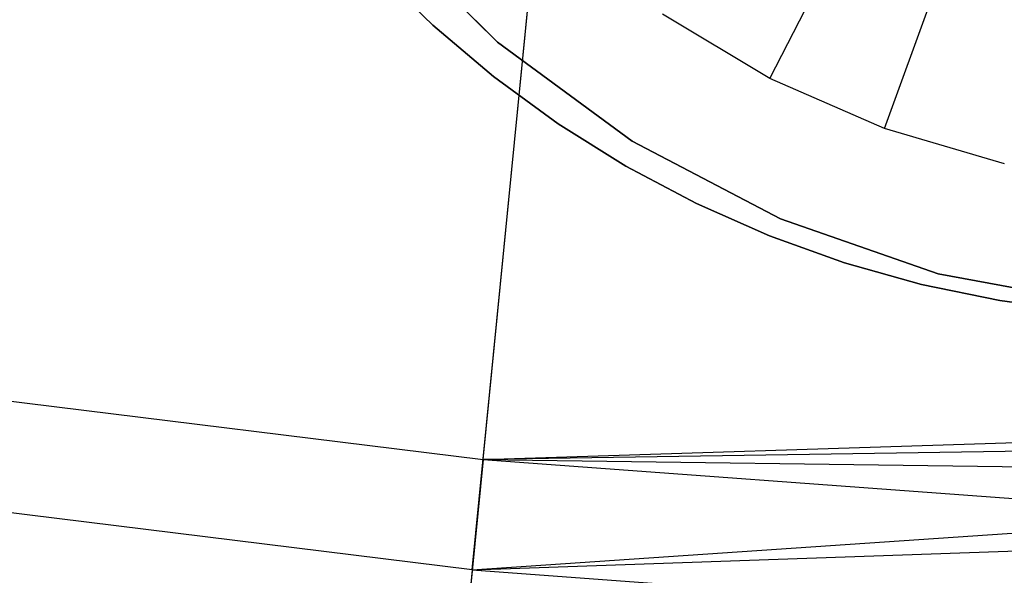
# Model space of a CAD drawing. Extents: x -390 to 397, y -401 to 400.
# Tile 132 of 192: x -39.05 to -35.84, y -382.19 to -380.38. Entities that reach past the tile are written whole.
import ezdxf

# ---------------------------------------------------------------- set-up
doc = ezdxf.new("R2010")
doc.units = 0
doc.header["$LTSCALE"] = 25.4
doc.layers.get('0').update_dxf_attribs({"linetype": 'CONTINUOUS'})

# ---------------------------------------------------------------- blocks, each defined once
blk = doc.blocks.new('FOURTY_ROUND_VII_ZWIS_STL')
at = {"color": 0}
for p, q in [((-36.6034, -380.5701, -893.9487), (-35.6892, -378.7913, -895.9487)), ((-36.6034, -380.5701, -893.9487), (-35.6892, -378.7913, -895.9487)), ((-36.2293, -380.7335, -893.9487), (-35.5453, -378.8541, -895.9487)), ((-36.2293, -380.7335, -893.9487), (-35.5453, -378.8541, -895.9487)), ((-56.2329, -379.5076, -934.1234), (-37.5384, -381.8133, -934.1234)), ((-56.2329, -379.5076, -934.1234), (-37.5384, -381.8133, -934.1234)), ((-37.5739, -382.1731, -935.584), (-37.3164, -379.559, -936)), ((-37.5739, -382.1731, -935.584), (-37.3164, -379.559, -936)), ((-37.5384, -381.8133, -934.1234), (-37.3164, -379.559, -934.5)), ((-37.5384, -381.8133, -934.1234), (-37.3164, -379.559, -934.5)), ((-37.5739, -382.1731, -935.584), (-56.2859, -379.8651, -935.584)), ((-37.5739, -382.1731, -935.584), (-56.2859, -379.8651, -935.584)), ((-37.8784, -380.0672, -895.4487), (-37.4917, -380.452, -895.4487)), ((-37.4917, -380.452, -897.9487), (-37.8784, -380.0672, -897.9487)), ((-37.4917, -380.452, -897.9487), (-37.8784, -380.0672, -897.9487)), ((-37.8784, -380.0672, -895.4487), (-37.4917, -380.452, -895.4487)), ((-37.8896, -380.2142, -895.43), (-37.7032, -380.3962, -895.43)), ((-37.7032, -380.3962, -899.43), (-37.8896, -380.2142, -899.43)), ((-37.8896, -380.2142, -895.43), (-37.7032, -380.3962, -895.43)), ((-37.7032, -380.3962, -899.43), (-37.8896, -380.2142, -899.43)), ((-36.6034, -380.5701, -893.9487), (-36.9539, -380.3611, -893.9487)), ((-36.6034, -380.5701, -893.9487), (-36.9539, -380.3611, -893.9487)), ((-37.7032, -380.3962, -895.43), (-37.5043, -380.5645, -895.43)), ((-37.5043, -380.5645, -899.43), (-37.7032, -380.3962, -899.43)), ((-37.7032, -380.3962, -895.43), (-37.5043, -380.5645, -895.43)), ((-37.7032, -380.3962, -895.43), (-37.7032, -380.3962, -899.43)), ((-37.5043, -380.5645, -899.43), (-37.7032, -380.3962, -899.43)), ((-37.7032, -380.3962, -895.43), (-37.7032, -380.3962, -899.43)), ((-37.4917, -380.452, -895.4487), (-37.052, -380.7749, -895.4487)), ((-37.052, -380.7749, -897.9487), (-37.4917, -380.452, -897.9487)), ((-37.4917, -380.452, -897.9487), (-37.4917, -380.452, -895.4487)), ((-37.052, -380.7749, -897.9487), (-37.4917, -380.452, -897.9487)), ((-37.4917, -380.452, -895.4487), (-37.052, -380.7749, -895.4487)), ((-37.4917, -380.452, -897.9487), (-37.4917, -380.452, -895.4487)), ((-37.5043, -380.5645, -895.43), (-37.2938, -380.7181, -895.43)), ((-37.2938, -380.7181, -899.43), (-37.5043, -380.5645, -899.43)), ((-37.5043, -380.5645, -895.43), (-37.2938, -380.7181, -895.43)), ((-37.5043, -380.5645, -895.43), (-37.5043, -380.5645, -899.43)), ((-37.2938, -380.7181, -899.43), (-37.5043, -380.5645, -899.43)), ((-37.5043, -380.5645, -895.43), (-37.5043, -380.5645, -899.43)), ((-36.2293, -380.7335, -893.9487), (-36.6034, -380.5701, -893.9487)), ((-36.2293, -380.7335, -893.9487), (-36.6034, -380.5701, -893.9487)), ((-37.2938, -380.7181, -895.43), (-37.073, -380.8564, -895.43)), ((-37.073, -380.8564, -899.43), (-37.2938, -380.7181, -899.43)), ((-37.2938, -380.7181, -895.43), (-37.073, -380.8564, -895.43)), ((-37.2938, -380.7181, -895.43), (-37.2938, -380.7181, -899.43)), ((-37.073, -380.8564, -899.43), (-37.2938, -380.7181, -899.43)), ((-37.2938, -380.7181, -895.43), (-37.2938, -380.7181, -899.43)), ((-35.8378, -380.8487, -893.9487), (-36.2293, -380.7335, -893.9487)), ((-35.8378, -380.8487, -893.9487), (-36.2293, -380.7335, -893.9487)), ((-37.052, -380.7749, -895.4487), (-36.569, -381.0286, -895.4487)), ((-36.569, -381.0286, -897.9487), (-37.052, -380.7749, -897.9487)), ((-37.052, -380.7749, -897.9487), (-37.052, -380.7749, -895.4487)), ((-36.569, -381.0286, -897.9487), (-37.052, -380.7749, -897.9487)), ((-37.052, -380.7749, -895.4487), (-36.569, -381.0286, -895.4487)), ((-37.052, -380.7749, -897.9487), (-37.052, -380.7749, -895.4487)), ((-37.073, -380.8564, -895.43), (-36.8428, -380.9785, -895.43)), ((-36.8428, -380.9785, -899.43), (-37.073, -380.8564, -899.43)), ((-37.073, -380.8564, -895.43), (-36.8428, -380.9785, -895.43)), ((-37.073, -380.8564, -895.43), (-37.073, -380.8564, -899.43)), ((-36.8428, -380.9785, -899.43), (-37.073, -380.8564, -899.43)), ((-37.073, -380.8564, -895.43), (-37.073, -380.8564, -899.43)), ((-37.5739, -382.1731, -935.584), (-19.0669, -380.9111, -936)), ((-37.5739, -382.1731, -935.584), (-19.0669, -380.9111, -936)), ((-36.8428, -380.9785, -895.43), (-36.6046, -381.084, -895.43)), ((-36.6046, -381.084, -899.43), (-36.8428, -380.9785, -899.43)), ((-36.8428, -380.9785, -895.43), (-36.6046, -381.084, -895.43)), ((-36.8428, -380.9785, -895.43), (-36.8428, -380.9785, -899.43)), ((-36.6046, -381.084, -899.43), (-36.8428, -380.9785, -899.43)), ((-36.8428, -380.9785, -895.43), (-36.8428, -380.9785, -899.43)), ((-36.569, -381.0286, -895.4487), (-36.0537, -381.2075, -895.4487)), ((-36.0537, -381.2075, -897.9487), (-36.569, -381.0286, -897.9487)), ((-36.569, -381.0286, -897.9487), (-36.569, -381.0286, -895.4487)), ((-36.0537, -381.2075, -897.9487), (-36.569, -381.0286, -897.9487)), ((-36.569, -381.0286, -895.4487), (-36.0537, -381.2075, -895.4487)), ((-36.569, -381.0286, -897.9487), (-36.569, -381.0286, -895.4487)), ((-36.6046, -381.084, -895.43), (-36.3594, -381.1721, -895.43)), ((-36.3594, -381.1721, -899.43), (-36.6046, -381.084, -899.43)), ((-36.6046, -381.084, -895.43), (-36.3594, -381.1721, -895.43)), ((-36.6046, -381.084, -895.43), (-36.6046, -381.084, -899.43)), ((-36.3594, -381.1721, -899.43), (-36.6046, -381.084, -899.43)), ((-36.6046, -381.084, -895.43), (-36.6046, -381.084, -899.43)), ((-36.3594, -381.1721, -895.43), (-36.1085, -381.2425, -895.43)), ((-36.1085, -381.2425, -899.43), (-36.3594, -381.1721, -899.43)), ((-36.3594, -381.1721, -895.43), (-36.1085, -381.2425, -895.43)), ((-36.3594, -381.1721, -895.43), (-36.3594, -381.1721, -899.43)), ((-36.1085, -381.2425, -899.43), (-36.3594, -381.1721, -899.43)), ((-36.3594, -381.1721, -895.43), (-36.3594, -381.1721, -899.43)), ((-37.5384, -381.8133, -934.1234), (-19.067, -381.2242, -934.4932)), ((-37.5384, -381.8133, -934.1234), (-19.067, -381.2242, -934.4932)), ((-36.0537, -381.2075, -895.4487), (-35.5174, -381.3075, -895.4487)), ((-35.5174, -381.3075, -897.9487), (-36.0537, -381.2075, -897.9487)), ((-36.0537, -381.2075, -897.9487), (-36.0537, -381.2075, -895.4487)), ((-35.5174, -381.3075, -897.9487), (-36.0537, -381.2075, -897.9487)), ((-36.0537, -381.2075, -895.4487), (-35.5174, -381.3075, -895.4487)), ((-36.0537, -381.2075, -897.9487), (-36.0537, -381.2075, -895.4487)), ((-36.1085, -381.2425, -895.43), (-35.8533, -381.2949, -895.43)), ((-35.8533, -381.2949, -899.43), (-36.1085, -381.2425, -899.43)), ((-36.1085, -381.2425, -895.43), (-35.8533, -381.2949, -895.43)), ((-36.1085, -381.2425, -895.43), (-36.1085, -381.2425, -899.43)), ((-35.8533, -381.2949, -899.43), (-36.1085, -381.2425, -899.43)), ((-36.1085, -381.2425, -895.43), (-36.1085, -381.2425, -899.43)), ((-35.8533, -381.2949, -895.43), (-35.5949, -381.3289, -895.43)), ((-35.5949, -381.3289, -899.43), (-35.8533, -381.2949, -899.43)), ((-35.8533, -381.2949, -895.43), (-35.5949, -381.3289, -895.43)), ((-35.8533, -381.2949, -895.43), (-35.8533, -381.2949, -899.43)), ((-35.5949, -381.3289, -899.43), (-35.8533, -381.2949, -899.43)), ((-35.8533, -381.2949, -895.43), (-35.8533, -381.2949, -899.43)), ((-37.5739, -382.1731, -935.584), (-19.0017, -381.5314, -935.978)), ((-37.5739, -382.1731, -935.584), (-19.0017, -381.5314, -935.978)), ((-19.0017, -381.5314, -934.4732), (-37.5384, -381.8133, -934.1234)), ((-19.0017, -381.5314, -934.4732), (-37.5384, -381.8133, -934.1234)), ((-37.5384, -381.8133, -934.1234), (-37.7365, -383.825, -933.034)), ((-37.5384, -381.8133, -934.1234), (-37.7365, -383.825, -933.034)), ((-37.5384, -381.8133, -934.1234), (-18.6899, -382.0716, -934.4072)), ((-37.5384, -381.8133, -934.1234), (-18.6899, -382.0716, -934.4072)), ((-37.5384, -381.8133, -934.1234), (-18.7533, -383.199, -934.1234)), ((-37.5384, -381.8133, -934.1234), (-18.7533, -383.199, -934.1234)), ((-37.5739, -382.1731, -935.584), (-37.8061, -384.5312, -934.3766)), ((-37.5739, -382.1731, -935.584), (-37.8061, -384.5312, -934.3766)), ((-37.5739, -382.1731, -935.584), (-18.7711, -383.56, -935.584)), ((-37.5739, -382.1731, -935.584), (-18.7711, -383.56, -935.584))]:
    blk.add_line(p, q, dxfattribs=at)

msp = doc.modelspace()

# ---------------------------------------------------------------- block references
at = {"color": 250}
msp.add_blockref('FOURTY_ROUND_VII_ZWIS_STL', (0, 0), dxfattribs=at)

doc.saveas('drawing.dxf')
